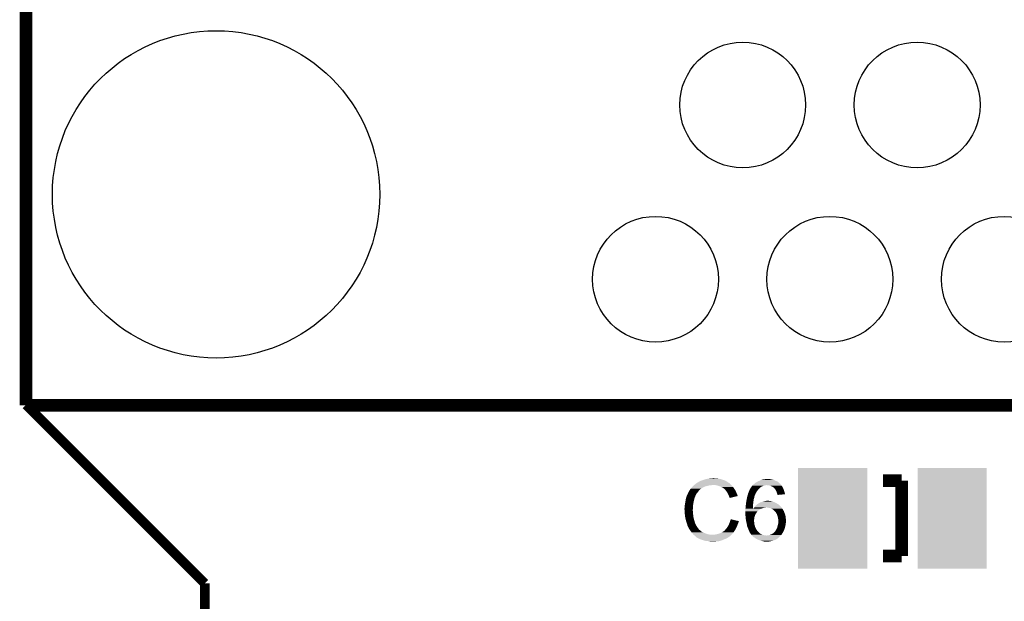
# Model space of a CAD drawing. Extents: x -4.2 to 27.1, y -3.9 to 55.1.
# Tile 33 of 37: x -4.2 to 11.4, y 37.5 to 46.8. Entities that reach past the tile are written whole.
import ezdxf

# ---------------------------------------------------------------- set-up
doc = ezdxf.new("R2010")
doc.units = 0
doc.layers.get('0').update_dxf_attribs({"linetype": 'CONTINUOUS'})
for name, color, linetype in [('MCP2517FD_CLICK_GKO', 5, 'CONTINUOUS'), ('MCP2517FD_CLICK_GTO', 14, 'CONTINUOUS'), ('MCP2517FD_CLICK_GTS', 12, 'CONTINUOUS')]:
    doc.layers.add(name, color=color, linetype=linetype)

# ---------------------------------------------------------------- blocks, each defined once
blk = doc.blocks.new('RECTANGLE_90')
blk.add_solid([(0.54991, 0.8001), (0.54991, -0.8001), (-0.54991, 0.8001), (-0.54991, -0.8001)])
blk = doc.blocks.new('ROUND_65')
blk.add_circle((0, 0), 2.6)
blk = doc.blocks.new('ROUND_66')
blk.add_circle((0, 0), 0.999)

msp = doc.modelspace()

# ---------------------------------------------------------------- linework, layer by layer
at = {"layer": 'MCP2517FD_CLICK_GKO', "const_width": 0.1524}
for points in [[(-4.10972, 40.64), (-4.10972, 53.34), (26.99004, 53.34)], [(-4.10972, 40.64), (-1.27, 37.80028)], [(-1.27, -3.81), (-1.27, 37.80028)]]:
    msp.add_lwpolyline(points, dxfattribs=at)
at = {"layer": 'MCP2517FD_CLICK_GTO', "const_width": 0.20066}
for points in [[(-4.10972, 40.63238), (-4.10972, 53.31714)], [(-4.10972, 40.63238), (26.99004, 40.63238)], [(9.50214, 39.43604), (9.80186, 39.43604)], [(9.80186, 38.23716), (9.80186, 39.43604)], [(9.50214, 38.23716), (9.80186, 38.23716)]]:
    msp.add_lwpolyline(points, dxfattribs=at)
at = {"layer": 'MCP2517FD_CLICK_GTO'}
for points in [[(6.569268, 39.41064), (6.57352, 39.413192), (7.0358, 39.41064), (7.032228, 39.413192)], [(6.57352, 39.413192), (6.573534, 39.415726), (7.032228, 39.413192), (7.02868, 39.415726)], [(6.573534, 39.415726), (6.583682, 39.4208), (7.02868, 39.415726), (7.021574, 39.4208)], [(6.583682, 39.4208), (6.591294, 39.423338), (7.021574, 39.4208), (7.01802, 39.423338)], [(6.591294, 39.423338), (6.5913, 39.42334), (7.01802, 39.423338), (7.018018, 39.42334)], [(6.5913, 39.42334), (6.60146, 39.42842), (7.018018, 39.42334), (7.00786, 39.42842)], [(6.60146, 39.42842), (6.614158, 39.4335), (7.00786, 39.42842), (6.9977, 39.4335)], [(6.614158, 39.4335), (6.626858, 39.43858), (6.9977, 39.4335), (6.98627, 39.43858)], [(6.626858, 39.43858), (6.6421, 39.44366), (6.98627, 39.43858), (6.97484, 39.44366)], [(6.6421, 39.44366), (6.659882, 39.44874), (6.97484, 39.44366), (6.958586, 39.44874)], [(6.659882, 39.44874), (6.677662, 39.45636), (6.958586, 39.44874), (6.934202, 39.45636)], [(6.677662, 39.45636), (6.7183, 39.46398), (6.934202, 39.45636), (6.896098, 39.46398)], [(6.7183, 39.46398), (6.74878, 39.46906), (6.896098, 39.46398), (6.878324, 39.46906)], [(6.74878, 39.46906), (6.76402, 39.4716), (6.860542, 39.46906), (6.845302, 39.4716)], [(6.76402, 39.4716), (6.809738, 39.47414), (6.832602, 39.4716), (6.822442, 39.47414)], [(7.491302, 39.408098), (7.503162, 39.413182), (7.843522, 39.408098), (7.835896, 39.413182)], [(7.503162, 39.413182), (7.510268, 39.418258), (7.835896, 39.413182), (7.828282, 39.418258)], [(7.510268, 39.418258), (7.520942, 39.42588), (7.828282, 39.418258), (7.81177, 39.42588)], [(7.520942, 39.42588), (7.5438, 39.4335), (7.81177, 39.42588), (7.79526, 39.4335)], [(7.5438, 39.4335), (7.564122, 39.44366), (7.79526, 39.4335), (7.770874, 39.44366)], [(7.564122, 39.44366), (7.571736, 39.446198), (7.770874, 39.44366), (7.764782, 39.446198)], [(7.571736, 39.446198), (7.586982, 39.45128), (7.764782, 39.446198), (7.736838, 39.45128)], [(7.586982, 39.45128), (7.61238, 39.45636), (7.736838, 39.45128), (7.718216, 39.45636)], [(7.61238, 39.45636), (7.640318, 39.4589), (7.718216, 39.45636), (7.708904, 39.4589)], [(7.640318, 39.4589), (7.668258, 39.46144), (7.688582, 39.4589), (7.678422, 39.46144)], [(6.413504, 39.253162), (6.418582, 39.258244), (6.562234, 39.253162), (6.566186, 39.258244)], [(6.418582, 39.258244), (6.42366, 39.268398), (6.566186, 39.258244), (6.574084, 39.268398)], [(6.42366, 39.268398), (6.425182, 39.270938), (6.574084, 39.268398), (6.57606, 39.270938)], [(6.425182, 39.270938), (6.431278, 39.2811), (6.57606, 39.270938), (6.586222, 39.2811)], [(6.431278, 39.2811), (6.443724, 39.298878), (6.586222, 39.2811), (6.604, 39.298878)], [(6.443724, 39.298878), (6.44906, 39.3065), (6.604, 39.298878), (6.614158, 39.3065)], [(6.44906, 39.3065), (6.449062, 39.306502), (6.614158, 39.3065), (6.61416, 39.306502)], [(6.449062, 39.306502), (6.451366, 39.309038), (6.61416, 39.306502), (6.616698, 39.309038)], [(6.451366, 39.309038), (6.467532, 39.32682), (6.616698, 39.309038), (6.647182, 39.32682)], [(6.467532, 39.32682), (6.47446, 39.33444), (6.647182, 39.32682), (6.66369, 39.33444)], [(6.47446, 39.33444), (6.48208, 39.34206), (6.66369, 39.33444), (6.680198, 39.34206)], [(6.48208, 39.34206), (6.49732, 39.3573), (6.680198, 39.34206), (6.74116, 39.3573)], [(6.49732, 39.3573), (6.49986, 39.35984), (6.74116, 39.3573), (6.766562, 39.35984)], [(6.49986, 39.35984), (6.5024, 39.36238), (6.766562, 39.35984), (6.779258, 39.36238)], [(6.5024, 39.36238), (6.520408, 39.377618), (7.09422, 39.36238), (7.078982, 39.377618)], [(6.520408, 39.377618), (6.529416, 39.38524), (7.078982, 39.377618), (7.0739, 39.38524)], [(6.529416, 39.38524), (6.535422, 39.390322), (7.0739, 39.38524), (7.068818, 39.390322)], [(6.535422, 39.390322), (6.539646, 39.392858), (7.068818, 39.390322), (7.06628, 39.392858)], [(6.539646, 39.392858), (6.543876, 39.395398), (7.06628, 39.392858), (7.061204, 39.395398)], [(6.543876, 39.395398), (6.548102, 39.397934), (7.061204, 39.395398), (7.058666, 39.397934)], [(6.548102, 39.397934), (6.548112, 39.39794), (7.058666, 39.397934), (7.056124, 39.39794)], [(6.548112, 39.39794), (6.569268, 39.41064), (7.056124, 39.39794), (7.0358, 39.41064)], [(6.873238, 39.3573), (6.842758, 39.36238), (7.0993, 39.3573), (7.09422, 39.36238)], [(6.90118, 39.34714), (6.873238, 39.3573), (7.10946, 39.34714), (7.0993, 39.3573)], [(6.908806, 39.344598), (6.90118, 39.34714), (7.112002, 39.344598), (7.10946, 39.34714)], [(6.924038, 39.33952), (6.908806, 39.344598), (7.116066, 39.33952), (7.112002, 39.344598)], [(6.93928, 39.3319), (6.924038, 39.33952), (7.12216, 39.3319), (7.116066, 39.33952)], [(6.94436, 39.32936), (6.93928, 39.3319), (7.123976, 39.32936), (7.12216, 39.3319)], [(6.957062, 39.32174), (6.94436, 39.32936), (7.129418, 39.32174), (7.123976, 39.32936)], [(6.967216, 39.316662), (6.957062, 39.32174), (7.133046, 39.316662), (7.129418, 39.32174)], [(6.96976, 39.31412), (6.967216, 39.316662), (7.134862, 39.31412), (7.133046, 39.316662)], [(6.989764, 39.29634), (6.96976, 39.31412), (7.147562, 39.29634), (7.134862, 39.31412)], [(6.99262, 39.2938), (6.989764, 39.29634), (7.149014, 39.2938), (7.147562, 39.29634)], [(7.004812, 39.27856), (6.99262, 39.2938), (7.15772, 39.27856), (7.149014, 39.2938)], [(7.01294, 39.2684), (7.004812, 39.27856), (7.1628, 39.2684), (7.15772, 39.27856)], [(7.020052, 39.25824), (7.01294, 39.2684), (7.16788, 39.25824), (7.1628, 39.2684)], [(7.030718, 39.243), (7.020052, 39.25824), (7.174654, 39.243), (7.16788, 39.25824)], [(7.363034, 39.235378), (7.373618, 39.260778), (7.48284, 39.235378), (7.498078, 39.260778)], [(7.373618, 39.260778), (7.37362, 39.26078), (7.498078, 39.260778), (7.498078, 39.26078)], [(7.37362, 39.26078), (7.381436, 39.2811), (7.498078, 39.26078), (7.51332, 39.2811)], [(7.381436, 39.2811), (7.386322, 39.2938), (7.51332, 39.2811), (7.52239, 39.2938)], [(7.386322, 39.2938), (7.389554, 39.29888), (7.52239, 39.2938), (7.52602, 39.29888)], [(7.389554, 39.29888), (7.4041, 39.32174), (7.52602, 39.29888), (7.54888, 39.32174)], [(7.4041, 39.32174), (7.409428, 39.329354), (7.54888, 39.32174), (7.556494, 39.329354)], [(7.409428, 39.329354), (7.409432, 39.32936), (7.556494, 39.329354), (7.559036, 39.32936)], [(7.409432, 39.32936), (7.41832, 39.342058), (7.559036, 39.32936), (7.576816, 39.342058)], [(7.41832, 39.342058), (7.421874, 39.347138), (7.576816, 39.342058), (7.594598, 39.347138)], [(7.421874, 39.347138), (7.42188, 39.347144), (7.594598, 39.347138), (7.59461, 39.347144)], [(7.42188, 39.347144), (7.421886, 39.349686), (7.59461, 39.347144), (7.599694, 39.349686)], [(7.421886, 39.349686), (7.42442, 39.35222), (7.599694, 39.349686), (7.604762, 39.35222)], [(7.42442, 39.35222), (7.428222, 39.354758), (7.604762, 39.35222), (7.609838, 39.354758)], [(7.428222, 39.354758), (7.432032, 39.3573), (7.609838, 39.354758), (7.62762, 39.3573)], [(7.432032, 39.3573), (7.432042, 39.357306), (7.62762, 39.3573), (7.62765, 39.357306)], [(7.432042, 39.357306), (7.43331, 39.35984), (7.62765, 39.357306), (7.64032, 39.35984)], [(7.43331, 39.35984), (7.43458, 39.36238), (7.64032, 39.35984), (7.650478, 39.36238)], [(7.43458, 39.36238), (7.437124, 39.36746), (7.887336, 39.36238), (7.883526, 39.36746)], [(7.437124, 39.36746), (7.44051, 39.37), (7.883526, 39.36746), (7.88162, 39.37)], [(7.44051, 39.37), (7.450668, 39.37762), (7.88162, 39.37), (7.87654, 39.37762)], [(7.450668, 39.37762), (7.45744, 39.3827), (7.87654, 39.37762), (7.87146, 39.3827)], [(7.45744, 39.3827), (7.460484, 39.385238), (7.87146, 39.3827), (7.86892, 39.385238)], [(7.460484, 39.385238), (7.463532, 39.387778), (7.86892, 39.385238), (7.863844, 39.387778)], [(7.463532, 39.387778), (7.469624, 39.392854), (7.863844, 39.387778), (7.858766, 39.392854)], [(7.469624, 39.392854), (7.472652, 39.395378), (7.858766, 39.392854), (7.85876, 39.395378)], [(7.472652, 39.395378), (7.47268, 39.3954), (7.85876, 39.395378), (7.856226, 39.3954)], [(7.47268, 39.3954), (7.485382, 39.40556), (7.856226, 39.3954), (7.846062, 39.40556)], [(7.485382, 39.40556), (7.491302, 39.408098), (7.846062, 39.40556), (7.843522, 39.408098)], [(7.686042, 39.35984), (7.660642, 39.36238), (7.889242, 39.35984), (7.887336, 39.36238)], [(7.711436, 39.354762), (7.686042, 39.35984), (7.89305, 39.354762), (7.889242, 39.35984)], [(7.720334, 39.349678), (7.711436, 39.354762), (7.896862, 39.349678), (7.89305, 39.354762)], [(7.729218, 39.3446), (7.720334, 39.349678), (7.89991, 39.3446), (7.896862, 39.349678)], [(7.749538, 39.33698), (7.729218, 39.3446), (7.904482, 39.33698), (7.89991, 39.3446)], [(7.76224, 39.32682), (7.749538, 39.33698), (7.910578, 39.32682), (7.904482, 39.33698)], [(7.765628, 39.32428), (7.76224, 39.32682), (7.9121, 39.32428), (7.910578, 39.32682)], [(7.772398, 39.319202), (7.765628, 39.32428), (7.914216, 39.319202), (7.9121, 39.32428)], [(7.77748, 39.31158), (7.772398, 39.319202), (7.917392, 39.31158), (7.914216, 39.319202)], [(7.78002, 39.30904), (7.77748, 39.31158), (7.91845, 39.30904), (7.917392, 39.31158)], [(7.79018, 39.29634), (7.78002, 39.30904), (7.923742, 39.29634), (7.91845, 39.30904)], [(7.791874, 39.2938), (7.79018, 39.29634), (7.9248, 39.2938), (7.923742, 39.29634)], [(7.800338, 39.281102), (7.791874, 39.2938), (7.929336, 39.281102), (7.9248, 39.2938)], [(7.80796, 39.26586), (7.800338, 39.281102), (7.934778, 39.26586), (7.929336, 39.281102)], [(7.811226, 39.25824), (7.80796, 39.26586), (7.937498, 39.25824), (7.934778, 39.26586)], [(7.81558, 39.248078), (7.811226, 39.25824), (7.940034, 39.248078), (7.937498, 39.25824)], [(6.36, 39.0779), (6.36524, 39.10584), (6.49224, 39.0779), (6.49732, 39.10584)], [(6.36524, 39.10584), (6.36905, 39.1287), (6.49732, 39.10584), (6.5024, 39.1287)], [(6.36905, 39.1287), (6.372436, 39.149018), (6.5024, 39.1287), (6.507478, 39.149018)], [(6.372436, 39.149018), (6.372862, 39.151562), (6.507478, 39.149018), (6.50875, 39.151562)], [(6.372862, 39.151562), (6.373706, 39.154096), (6.50875, 39.151562), (6.510018, 39.154096)], [(6.373706, 39.154096), (6.375398, 39.159174), (6.510018, 39.154096), (6.51002, 39.159174)], [(6.375398, 39.159174), (6.376244, 39.161714), (6.51002, 39.159174), (6.512554, 39.161714)], [(6.376244, 39.161714), (6.377092, 39.164256), (6.512554, 39.161714), (6.51256, 39.164256)], [(6.377092, 39.164256), (6.387252, 39.19474), (6.51256, 39.164256), (6.52526, 39.19474)], [(6.387252, 39.19474), (6.3881, 39.19728), (6.52526, 39.19474), (6.52653, 39.19728)], [(6.3881, 39.19728), (6.401246, 39.225218), (6.52653, 39.19728), (6.5405, 39.225218)], [(6.401246, 39.225218), (6.40842, 39.240464), (6.5405, 39.225218), (6.552358, 39.240464)], [(6.40842, 39.240464), (6.408426, 39.243006), (6.552358, 39.240464), (6.554334, 39.243006)], [(6.408426, 39.243006), (6.41096, 39.245544), (6.554334, 39.243006), (6.556308, 39.245544)], [(6.41096, 39.245544), (6.413504, 39.253162), (6.556308, 39.245544), (6.562234, 39.253162)], [(7.03453, 39.23538), (7.030718, 39.243), (7.17804, 39.23538), (7.174654, 39.243)], [(7.04342, 39.2176), (7.03453, 39.23538), (7.186932, 39.2176), (7.17804, 39.23538)], [(7.04455, 39.215058), (7.04342, 39.2176), (7.188202, 39.215058), (7.186932, 39.2176)], [(7.05358, 39.19474), (7.04455, 39.215058), (7.194276, 39.19474), (7.188202, 39.215058)], [(7.056124, 39.189654), (7.05358, 39.19474), (7.195796, 39.189654), (7.194276, 39.19474)], [(7.05866, 39.18458), (7.056124, 39.189654), (7.174634, 39.18458), (7.195796, 39.189654)], [(7.06374, 39.169344), (7.05866, 39.18458), (7.111092, 39.169344), (7.174634, 39.18458)], [(7.068814, 39.164266), (7.06374, 39.169344), (7.089914, 39.164266), (7.111092, 39.169344)], [(7.06882, 39.159208), (7.068814, 39.164266), (7.06882, 39.159208), (7.089914, 39.164266)], [(7.33044, 39.09314), (7.331612, 39.10076), (7.443786, 39.09314), (7.44474, 39.10076)], [(7.331612, 39.10076), (7.33552, 39.12616), (7.44474, 39.10076), (7.448368, 39.12616)], [(7.33552, 39.12616), (7.337696, 39.136318), (7.448368, 39.12616), (7.44982, 39.136318)], [(7.337696, 39.136318), (7.340962, 39.15156), (7.44982, 39.136318), (7.454898, 39.15156)], [(7.340962, 39.15156), (7.34314, 39.16172), (7.454898, 39.15156), (7.45693, 39.16172)], [(7.34314, 39.16172), (7.346656, 39.17696), (7.45693, 39.16172), (7.45998, 39.17696)], [(7.346656, 39.17696), (7.349, 39.187118), (7.45998, 39.17696), (7.46252, 39.187118)], [(7.349, 39.187118), (7.350758, 39.194734), (7.46252, 39.187118), (7.46252, 39.194734)], [(7.350758, 39.194734), (7.35076, 39.19474), (7.46252, 39.194734), (7.462524, 39.19474)], [(7.35076, 39.19474), (7.352208, 39.199814), (7.462524, 39.19474), (7.467594, 39.199814)], [(7.352208, 39.199814), (7.35366, 39.204894), (7.467594, 39.199814), (7.4676, 39.204894)], [(7.35366, 39.204894), (7.354388, 39.20744), (7.4676, 39.204894), (7.470138, 39.20744)], [(7.354388, 39.20744), (7.36092, 39.230302), (7.470138, 39.20744), (7.480532, 39.230302)], [(7.36092, 39.230302), (7.363034, 39.235378), (7.480532, 39.230302), (7.48284, 39.235378)], [(7.581902, 39.09822), (7.60222, 39.1033), (7.760972, 39.09822), (7.744462, 39.1033)], [(7.60222, 39.1033), (7.61365, 39.10584), (7.744462, 39.1033), (7.729222, 39.10584)], [(7.61365, 39.10584), (7.636502, 39.110918), (7.729222, 39.10584), (7.716524, 39.110918)], [(7.636502, 39.110918), (7.63651, 39.11092), (7.716524, 39.110918), (7.703822, 39.11092)], [(7.63651, 39.11092), (7.647942, 39.11346), (7.703822, 39.11092), (7.693662, 39.11346)], [(7.82066, 39.232838), (7.81558, 39.248078), (7.943834, 39.232838), (7.940034, 39.248078)], [(7.825738, 39.220144), (7.82066, 39.232838), (7.947, 39.220144), (7.943834, 39.232838)], [(7.82574, 39.217598), (7.825738, 39.220144), (7.947634, 39.217598), (7.947, 39.220144)], [(7.82574, 39.210002), (7.82574, 39.217598), (7.85817, 39.210002), (7.947634, 39.217598)], [(7.828258, 39.20998), (7.82574, 39.210002), (7.857912, 39.20998), (7.85817, 39.210002)], [(7.82828, 39.207464), (7.828258, 39.20998), (7.82828, 39.207464), (7.857912, 39.20998)], [(6.35, 38.991542), (6.35254, 39.001702), (6.483168, 38.991542), (6.483894, 39.001702)], [(6.35, 38.976302), (6.35, 38.991542), (6.48208, 38.976302), (6.483168, 38.991542)], [(6.35, 38.9763), (6.35, 38.976302), (6.482082, 38.9763), (6.48208, 38.976302)], [(6.351144, 38.953438), (6.35, 38.9763), (6.482082, 38.953438), (6.482082, 38.9763)], [(6.351526, 38.945816), (6.351144, 38.953438), (6.48462, 38.945816), (6.482082, 38.953438)], [(6.35254, 38.9255), (6.351526, 38.945816), (6.48462, 38.9255), (6.48462, 38.945816)], [(6.35254, 39.02964), (6.35508, 39.047422), (6.485888, 39.02964), (6.48716, 39.047422)], [(6.35254, 39.001702), (6.35254, 39.02964), (6.483894, 39.001702), (6.485888, 39.02964)], [(6.35508, 39.047422), (6.35762, 39.0652), (6.48716, 39.047422), (6.490122, 39.0652)], [(6.35762, 39.0652), (6.36, 39.0779), (6.490122, 39.0652), (6.49224, 39.0779)], [(7.31774, 38.98392), (7.318062, 38.986496), (7.5565, 38.98392), (7.56294, 38.986496)], [(7.31774, 38.96868), (7.31774, 38.98392), (7.53364, 38.96868), (7.5565, 38.98392)], [(7.31774, 38.94836), (7.31774, 38.96868), (7.51078, 38.94836), (7.53364, 38.96868)], [(7.31774, 38.945822), (7.31774, 38.94836), (7.508242, 38.945822), (7.51078, 38.94836)], [(7.31774, 38.9382), (7.31774, 38.945822), (7.50316, 38.9382), (7.508242, 38.945822)], [(7.318062, 38.986496), (7.32028, 39.00424), (7.437158, 38.986496), (7.437146, 39.00424)], [(7.32028, 39.00424), (7.32282, 39.03218), (7.437146, 39.00424), (7.437122, 39.03218)], [(7.32282, 39.03218), (7.32303, 39.034718), (7.437122, 39.03218), (7.43712, 39.034718)], [(7.32303, 39.034718), (7.32536, 39.06266), (7.43712, 39.034718), (7.440224, 39.06266)], [(7.32536, 39.06266), (7.328322, 39.08044), (7.440224, 39.06266), (7.4422, 39.08044)], [(7.328322, 39.08044), (7.33044, 39.09314), (7.4422, 39.08044), (7.443786, 39.09314)], [(7.437158, 38.986496), (7.44474, 38.99408), (7.56294, 38.986496), (7.5819, 38.99408)], [(7.44474, 38.99408), (7.45236, 39.0017), (7.5819, 38.99408), (7.602222, 39.0017)], [(7.45236, 39.0017), (7.4549, 39.00424), (7.602222, 39.0017), (7.622538, 39.00424)], [(7.4549, 39.00424), (7.457018, 39.006782), (7.622538, 39.00424), (7.635242, 39.006782)], [(7.457018, 39.006782), (7.459132, 39.00932), (7.635242, 39.006782), (7.640324, 39.00932)], [(7.459132, 39.00932), (7.465482, 39.01694), (7.89178, 39.00932), (7.8867, 39.01694)], [(7.465482, 39.01694), (7.4676, 39.01948), (7.8867, 39.01694), (7.884162, 39.01948)], [(7.4676, 39.01948), (7.4803, 39.037262), (7.884162, 39.01948), (7.86638, 39.037262)], [(7.4803, 39.037262), (7.483262, 39.039802), (7.86638, 39.037262), (7.86384, 39.039802)], [(7.483262, 39.039802), (7.498078, 39.0525), (7.86384, 39.039802), (7.849024, 39.0525)], [(7.498078, 39.0525), (7.501464, 39.05504), (7.849024, 39.0525), (7.84606, 39.05504)], [(7.501464, 39.05504), (7.5184, 39.067742), (7.84606, 39.05504), (7.823832, 39.067742)], [(7.5184, 39.067742), (7.541266, 39.08044), (7.823832, 39.067742), (7.80161, 39.08044)], [(7.541266, 39.08044), (7.5438, 39.080462), (7.80161, 39.08044), (7.80157, 39.080462)], [(7.5438, 39.080462), (7.543808, 39.082984), (7.80157, 39.080462), (7.797158, 39.082984)], [(7.543808, 39.082984), (7.54761, 39.08552), (7.797158, 39.082984), (7.792718, 39.08552)], [(7.54761, 39.08552), (7.551422, 39.088062), (7.792718, 39.08552), (7.787636, 39.088062)], [(7.551422, 39.088062), (7.564122, 39.090602), (7.787636, 39.088062), (7.782556, 39.090602)], [(7.564122, 39.090602), (7.570044, 39.09314), (7.782556, 39.090602), (7.77748, 39.09314)], [(7.570044, 39.09314), (7.581902, 39.09822), (7.77748, 39.09314), (7.760972, 39.09822)], [(7.65049, 39.009318), (7.650478, 39.00932), (7.89178, 39.009318), (7.89178, 39.00932)], [(7.706352, 38.99916), (7.65049, 39.009318), (7.896862, 38.99916), (7.89178, 39.009318)], [(7.706362, 38.999158), (7.706352, 38.99916), (7.896864, 38.999158), (7.896862, 38.99916)], [(7.72922, 38.989), (7.706362, 38.999158), (7.904482, 38.989), (7.896864, 38.999158)], [(7.729224, 38.988998), (7.72922, 38.989), (7.904482, 38.988998), (7.904482, 38.989)], [(7.749538, 38.97884), (7.729224, 38.988998), (7.910576, 38.97884), (7.904482, 38.988998)], [(7.76478, 38.96614), (7.749538, 38.97884), (7.918196, 38.96614), (7.910576, 38.97884)], [(7.768166, 38.9636), (7.76478, 38.96614), (7.919718, 38.9636), (7.918196, 38.96614)], [(7.77494, 38.958518), (7.768166, 38.9636), (7.923108, 38.958518), (7.919718, 38.9636)], [(7.785098, 38.94836), (7.77494, 38.958518), (7.929882, 38.94836), (7.923108, 38.958518)], [(7.7851, 38.948358), (7.785098, 38.94836), (7.929884, 38.948358), (7.929882, 38.94836)], [(7.79893, 38.93058), (7.7851, 38.948358), (7.93496, 38.93058), (7.929884, 38.948358)], [(6.353304, 38.917878), (6.35254, 38.9255), (6.48462, 38.917878), (6.48462, 38.9255)], [(6.354826, 38.902642), (6.353304, 38.917878), (6.48716, 38.902642), (6.48462, 38.917878)], [(6.35762, 38.874698), (6.354826, 38.902642), (6.48931, 38.874698), (6.48716, 38.902642)], [(6.358518, 38.869618), (6.35762, 38.874698), (6.4897, 38.869618), (6.48931, 38.874698)], [(6.36524, 38.83152), (6.358518, 38.869618), (6.49732, 38.83152), (6.4897, 38.869618)], [(6.37032, 38.8112), (6.36524, 38.83152), (6.503126, 38.8112), (6.49732, 38.83152)], [(6.374676, 38.79596), (6.37032, 38.8112), (6.50748, 38.79596), (6.503126, 38.8112)], [(6.38048, 38.77564), (6.374676, 38.79596), (6.512902, 38.77564), (6.50748, 38.79596)], [(7.072628, 38.783258), (7.073898, 38.788336), (7.211058, 38.783258), (7.213598, 38.788336)], [(7.073898, 38.788336), (7.07453, 38.790862), (7.213598, 38.788336), (7.2136, 38.790862)], [(7.07453, 38.790862), (7.07644, 38.798498), (7.2136, 38.790862), (7.181168, 38.798498)], [(7.07644, 38.798498), (7.08408, 38.821356), (7.181168, 38.798498), (7.08408, 38.821356)], [(7.31774, 38.925498), (7.31774, 38.9382), (7.493, 38.925498), (7.50316, 38.9382)], [(7.31774, 38.907718), (7.31774, 38.925498), (7.48284, 38.907718), (7.493, 38.925498)], [(7.31774, 38.889938), (7.31774, 38.907718), (7.473948, 38.889938), (7.48284, 38.907718)], [(7.3179, 38.8874), (7.31774, 38.889938), (7.47268, 38.8874), (7.473948, 38.889938)], [(7.319646, 38.85946), (7.3179, 38.8874), (7.462522, 38.85946), (7.47268, 38.8874)], [(7.32028, 38.8493), (7.319646, 38.85946), (7.460672, 38.8493), (7.462522, 38.85946)], [(7.322504, 38.831522), (7.32028, 38.8493), (7.45744, 38.831522), (7.460672, 38.8493)], [(7.32536, 38.80866), (7.322504, 38.831522), (7.455806, 38.80866), (7.45744, 38.831522)], [(7.328082, 38.79596), (7.32536, 38.80866), (7.4549, 38.79596), (7.455806, 38.80866)], [(7.33026, 38.785802), (7.328082, 38.79596), (7.4549, 38.785802), (7.4549, 38.79596)], [(7.802882, 38.925498), (7.79893, 38.93058), (7.936866, 38.925498), (7.93496, 38.93058)], [(7.81812, 38.9001), (7.802882, 38.925498), (7.94639, 38.9001), (7.936866, 38.925498)], [(7.821816, 38.889938), (7.81812, 38.9001), (7.9502, 38.889938), (7.94639, 38.9001)], [(7.82828, 38.872158), (7.821816, 38.889938), (7.954646, 38.872158), (7.9502, 38.889938)], [(7.82879, 38.869618), (7.82828, 38.872158), (7.95528, 38.869618), (7.954646, 38.872158)], [(7.83336, 38.84676), (7.82879, 38.869618), (7.95782, 38.84676), (7.95528, 38.869618)], [(7.83844, 38.823898), (7.83336, 38.84676), (7.960108, 38.823898), (7.95782, 38.84676)], [(7.838442, 38.806118), (7.83844, 38.823898), (7.961886, 38.806118), (7.960108, 38.823898)], [(7.84098, 38.798496), (7.838442, 38.806118), (7.962648, 38.798496), (7.961886, 38.806118)], [(7.840302, 38.780718), (7.84098, 38.79088), (7.962898, 38.780718), (7.962898, 38.79088)], [(7.84098, 38.795962), (7.84098, 38.798496), (7.9629, 38.795962), (7.962648, 38.798496)], [(7.84098, 38.79088), (7.84098, 38.795962), (7.962898, 38.79088), (7.9629, 38.795962)], [(6.386408, 38.757858), (6.38048, 38.77564), (6.517644, 38.757858), (6.512902, 38.77564)], [(6.387256, 38.755316), (6.386408, 38.757858), (6.520182, 38.755316), (6.517644, 38.757858)], [(6.388948, 38.750238), (6.387256, 38.755316), (6.52272, 38.750238), (6.520182, 38.755316)], [(6.39064, 38.745158), (6.388948, 38.750238), (6.524414, 38.745158), (6.52272, 38.750238)], [(6.391276, 38.74262), (6.39064, 38.745158), (6.52526, 38.74262), (6.524414, 38.745158)], [(6.393182, 38.735), (6.391276, 38.74262), (6.529072, 38.735), (6.52526, 38.74262)], [(6.395722, 38.727382), (6.393182, 38.735), (6.53288, 38.727382), (6.529072, 38.735)], [(6.39826, 38.719762), (6.395722, 38.727382), (6.537644, 38.719762), (6.53288, 38.727382)], [(6.4008, 38.71468), (6.39826, 38.719762), (6.540818, 38.71468), (6.537644, 38.719762)], [(6.404386, 38.70706), (6.4008, 38.71468), (6.54558, 38.70706), (6.540818, 38.71468)], [(6.415144, 38.6842), (6.404386, 38.70706), (6.56082, 38.6842), (6.54558, 38.70706)], [(6.42112, 38.6715), (6.415144, 38.6842), (6.57098, 38.6715), (6.56082, 38.6842)], [(6.429588, 38.6588), (6.42112, 38.6715), (6.58114, 38.6588), (6.57098, 38.6715)], [(6.443132, 38.638482), (6.429588, 38.6588), (6.603998, 38.638482), (6.58114, 38.6588)], [(6.44652, 38.6334), (6.443132, 38.638482), (6.610352, 38.6334), (6.603998, 38.638482)], [(6.458244, 38.61816), (6.44652, 38.6334), (6.629406, 38.61816), (6.610352, 38.6334)], [(6.967218, 38.62578), (6.97992, 38.63594), (7.138246, 38.62578), (7.14502, 38.63594)], [(6.97992, 38.63594), (6.987544, 38.643562), (7.14502, 38.63594), (7.1501, 38.643562)], [(6.987544, 38.643562), (6.99262, 38.646104), (7.1501, 38.643562), (7.151794, 38.646104)], [(6.99262, 38.646104), (6.9977, 38.65372), (7.151794, 38.646104), (7.156872, 38.65372)], [(6.9977, 38.65372), (7.001508, 38.658798), (7.156872, 38.65372), (7.160258, 38.658798)], [(7.001508, 38.658798), (7.005322, 38.66388), (7.160258, 38.658798), (7.16248, 38.66388)], [(7.005322, 38.66388), (7.01294, 38.671502), (7.16248, 38.66388), (7.165816, 38.671502)], [(7.01294, 38.671502), (7.02056, 38.68166), (7.165816, 38.671502), (7.17026, 38.68166)], [(7.02056, 38.68166), (7.030722, 38.694362), (7.17026, 38.68166), (7.175818, 38.694362)], [(7.030722, 38.694362), (7.03326, 38.69944), (7.175818, 38.694362), (7.17804, 38.69944)], [(7.03326, 38.69944), (7.03834, 38.7096), (7.17804, 38.69944), (7.183846, 38.7096)], [(7.03834, 38.7096), (7.044432, 38.717218), (7.183846, 38.7096), (7.1882, 38.717218)], [(7.044432, 38.717218), (7.0485, 38.722302), (7.1882, 38.717218), (7.18965, 38.722302)], [(7.0485, 38.722302), (7.05394, 38.734998), (7.18965, 38.722302), (7.193278, 38.734998)], [(7.05394, 38.734998), (7.060472, 38.750238), (7.193278, 38.734998), (7.200898, 38.750238)], [(7.060472, 38.750238), (7.06374, 38.75786), (7.200898, 38.750238), (7.202422, 38.75786)], [(7.06374, 38.75786), (7.065644, 38.762938), (7.202422, 38.75786), (7.20344, 38.762938)], [(7.065644, 38.762938), (7.069452, 38.773098), (7.20344, 38.762938), (7.20852, 38.773098)], [(7.069452, 38.773098), (7.07136, 38.778182), (7.20852, 38.773098), (7.209788, 38.778182)], [(7.07136, 38.778182), (7.072628, 38.783258), (7.209788, 38.778182), (7.211058, 38.783258)], [(7.33298, 38.773102), (7.33026, 38.785802), (7.45744, 38.773102), (7.4549, 38.785802)], [(7.33298, 38.7731), (7.33298, 38.773102), (7.45744, 38.7731), (7.45744, 38.773102)], [(7.336498, 38.757862), (7.33298, 38.7731), (7.45744, 38.757862), (7.45744, 38.7731)], [(7.3406, 38.740082), (7.336498, 38.757862), (7.45998, 38.740082), (7.45744, 38.757862)], [(7.3406, 38.74008), (7.3406, 38.740082), (7.459982, 38.74008), (7.45998, 38.740082)], [(7.343988, 38.719762), (7.3406, 38.74008), (7.467598, 38.719762), (7.459982, 38.74008)], [(7.34568, 38.709602), (7.343988, 38.719762), (7.47014, 38.709602), (7.467598, 38.719762)], [(7.349744, 38.699442), (7.34568, 38.709602), (7.47268, 38.699442), (7.47014, 38.709602)], [(7.357872, 38.679124), (7.349744, 38.699442), (7.4803, 38.679124), (7.47268, 38.699442)], [(7.358888, 38.676582), (7.357872, 38.679124), (7.482836, 38.676582), (7.4803, 38.679124)], [(7.361936, 38.668962), (7.358888, 38.676582), (7.48538, 38.668962), (7.482836, 38.676582)], [(7.366, 38.6588), (7.361936, 38.668962), (7.493, 38.6588), (7.48538, 38.668962)], [(7.371442, 38.646102), (7.366, 38.6588), (7.500618, 38.646102), (7.493, 38.6588)], [(7.376886, 38.6334), (7.371442, 38.646102), (7.51078, 38.6334), (7.500618, 38.646102)], [(7.38124, 38.62324), (7.376886, 38.6334), (7.519248, 38.62324), (7.51078, 38.6334)], [(7.78763, 38.62578), (7.80288, 38.64864), (7.922258, 38.62578), (7.931782, 38.64864)], [(7.80288, 38.64864), (7.807234, 38.656262), (7.931782, 38.64864), (7.93496, 38.656262)], [(7.807234, 38.656262), (7.81304, 38.666418), (7.93496, 38.656262), (7.938344, 38.666418)], [(7.81304, 38.666418), (7.821168, 38.68674), (7.938344, 38.666418), (7.94512, 38.68674)], [(7.821168, 38.68674), (7.8232, 38.691818), (7.94512, 38.68674), (7.946504, 38.691818)], [(7.8232, 38.691818), (7.829434, 38.71468), (7.946504, 38.691818), (7.95274, 38.71468)], [(7.829434, 38.71468), (7.83082, 38.71976), (7.95274, 38.71468), (7.953662, 38.71976)], [(7.83082, 38.71976), (7.836094, 38.74262), (7.953662, 38.71976), (7.95782, 38.74262)], [(7.836094, 38.74262), (7.83844, 38.752778), (7.95782, 38.74262), (7.958948, 38.752778)], [(7.83844, 38.752778), (7.839286, 38.76548), (7.958948, 38.752778), (7.96036, 38.76548)], [(7.839286, 38.76548), (7.839794, 38.773096), (7.96036, 38.76548), (7.96036, 38.773096)], [(7.839794, 38.773096), (7.840302, 38.780718), (7.96036, 38.773096), (7.962898, 38.780718)], [(6.458246, 38.618158), (6.458244, 38.61816), (6.634484, 38.618158), (6.629406, 38.61816)], [(6.462152, 38.61308), (6.458246, 38.618158), (6.644642, 38.61308), (6.634484, 38.618158)], [(6.464108, 38.610538), (6.462152, 38.61308), (6.652264, 38.610538), (6.644642, 38.61308)], [(6.468014, 38.60546), (6.464108, 38.610538), (6.65988, 38.60546), (6.652264, 38.610538)], [(6.47192, 38.600382), (6.468014, 38.60546), (6.673422, 38.600382), (6.65988, 38.60546)], [(6.474462, 38.59784), (6.47192, 38.600382), (6.6802, 38.59784), (6.673422, 38.600382)], [(6.48462, 38.58768), (6.474462, 38.59784), (6.705596, 38.58768), (6.6802, 38.59784)], [(6.484622, 38.587678), (6.48462, 38.58768), (6.7056, 38.587678), (6.705596, 38.58768)], [(6.490716, 38.58006), (6.484622, 38.587678), (6.73354, 38.58006), (6.7056, 38.587678)], [(6.494778, 38.574982), (6.490716, 38.58006), (6.76401, 38.574982), (6.73354, 38.58006)], [(6.494782, 38.57498), (6.494778, 38.574982), (6.764022, 38.57498), (6.76401, 38.574982)], [(6.507478, 38.564822), (6.494782, 38.57498), (7.0866, 38.564822), (7.096758, 38.57498)], [(6.507482, 38.56482), (6.507478, 38.564822), (7.0866, 38.56482), (7.0866, 38.564822)], [(6.51764, 38.554662), (6.507482, 38.56482), (7.074986, 38.554662), (7.0866, 38.56482)], [(6.527798, 38.54704), (6.51764, 38.554662), (7.066274, 38.54704), (7.074986, 38.554662)], [(6.527814, 38.547026), (6.527798, 38.54704), (7.063734, 38.547026), (7.066274, 38.54704)], [(6.53288, 38.54196), (6.527814, 38.547026), (7.061192, 38.54196), (7.063734, 38.547026)], [(6.535424, 38.539416), (6.53288, 38.54196), (7.053578, 38.539416), (7.061192, 38.54196)], [(6.540498, 38.534342), (6.535424, 38.539416), (7.048502, 38.534342), (7.053578, 38.539416)], [(6.540504, 38.534338), (6.540498, 38.534342), (7.048498, 38.534338), (7.048502, 38.534342)], [(6.548114, 38.529264), (6.540504, 38.534338), (7.04004, 38.529264), (7.048498, 38.534338)], [(6.550638, 38.52926), (6.548114, 38.529264), (7.040032, 38.52926), (7.04004, 38.529264)], [(6.55066, 38.526734), (6.550638, 38.52926), (7.035822, 38.526734), (7.040032, 38.52926)], [(6.550688, 38.52672), (6.55066, 38.526734), (7.0358, 38.52672), (7.035822, 38.526734)], [(6.5913, 38.5064), (6.550688, 38.52672), (6.99516, 38.5064), (7.0358, 38.52672)], [(6.61289, 38.49878), (6.5913, 38.5064), (6.97484, 38.49878), (6.99516, 38.5064)], [(6.63448, 38.49116), (6.61289, 38.49878), (6.95706, 38.49116), (6.97484, 38.49878)], [(6.675118, 38.47846), (6.63448, 38.49116), (6.918958, 38.47846), (6.95706, 38.49116)], [(6.695438, 38.47592), (6.675118, 38.47846), (6.911338, 38.47592), (6.918958, 38.47846)], [(6.736078, 38.47084), (6.695438, 38.47592), (6.888478, 38.47084), (6.911338, 38.47592)], [(6.824982, 38.57498), (6.83514, 38.57752), (7.096758, 38.57498), (7.099298, 38.57752)], [(6.83514, 38.57752), (6.84784, 38.58006), (7.099298, 38.57752), (7.101838, 38.58006)], [(6.84784, 38.58006), (6.86054, 38.5826), (7.101838, 38.58006), (7.103742, 38.5826)], [(6.86054, 38.5826), (6.89102, 38.590222), (7.103742, 38.5826), (7.109458, 38.590222)], [(6.89102, 38.590222), (6.91896, 38.60038), (7.109458, 38.590222), (7.117078, 38.60038)], [(6.91896, 38.60038), (6.918962, 38.600382), (7.117078, 38.60038), (7.11708, 38.600382)], [(6.918962, 38.600382), (6.949438, 38.61562), (7.11708, 38.600382), (7.130414, 38.61562)], [(6.949438, 38.61562), (6.958324, 38.620698), (7.130414, 38.61562), (7.13486, 38.620698)], [(6.958324, 38.620698), (6.967218, 38.62578), (7.13486, 38.620698), (7.138246, 38.62578)], [(7.38378, 38.61816), (7.38124, 38.62324), (7.52348, 38.61816), (7.519248, 38.62324)], [(7.38886, 38.608), (7.38378, 38.61816), (7.53364, 38.608), (7.52348, 38.61816)], [(7.390384, 38.605462), (7.38886, 38.608), (7.536178, 38.605462), (7.53364, 38.608)], [(7.396478, 38.595302), (7.390384, 38.605462), (7.550402, 38.595302), (7.536178, 38.605462)], [(7.398386, 38.59276), (7.396478, 38.595302), (7.55396, 38.59276), (7.550402, 38.595302)], [(7.400288, 38.590222), (7.398386, 38.59276), (7.5565, 38.590222), (7.55396, 38.59276)], [(7.404098, 38.58514), (7.400288, 38.590222), (7.566662, 38.58514), (7.5565, 38.590222)], [(7.40537, 38.5826), (7.404098, 38.58514), (7.57174, 38.5826), (7.566662, 38.58514)], [(7.407912, 38.57752), (7.40537, 38.5826), (7.58444, 38.57752), (7.57174, 38.5826)], [(7.409174, 38.574994), (7.407912, 38.57752), (7.59202, 38.574994), (7.58444, 38.57752)], [(7.411712, 38.57498), (7.409174, 38.574994), (7.592062, 38.57498), (7.59202, 38.574994)], [(7.41838, 38.567362), (7.411712, 38.57498), (7.614918, 38.567362), (7.592062, 38.57498)], [(7.420606, 38.56482), (7.41838, 38.567362), (7.63524, 38.56482), (7.614918, 38.567362)], [(7.42283, 38.56228), (7.420606, 38.56482), (7.65302, 38.56228), (7.63524, 38.56482)], [(7.429498, 38.55466), (7.42283, 38.56228), (7.87146, 38.55466), (7.879082, 38.56228)], [(7.449818, 38.53688), (7.429498, 38.55466), (7.85368, 38.53688), (7.87146, 38.55466)], [(7.47014, 38.52418), (7.449818, 38.53688), (7.84098, 38.52418), (7.85368, 38.53688)], [(7.473696, 38.52164), (7.47014, 38.52418), (7.83844, 38.52164), (7.84098, 38.52418)], [(7.487918, 38.51148), (7.473696, 38.52164), (7.823922, 38.51148), (7.83844, 38.52164)], [(7.501634, 38.50386), (7.487918, 38.51148), (7.813036, 38.50386), (7.823922, 38.51148)], [(7.501638, 38.503858), (7.501634, 38.50386), (7.810496, 38.503858), (7.813036, 38.50386)], [(7.510778, 38.49878), (7.501638, 38.503858), (7.800342, 38.49878), (7.810496, 38.503858)], [(7.5311, 38.49116), (7.510778, 38.49878), (7.78764, 38.49116), (7.800342, 38.49878)], [(7.531106, 38.491158), (7.5311, 38.49116), (7.787638, 38.491158), (7.78764, 38.49116)], [(7.542956, 38.48608), (7.531106, 38.491158), (7.767318, 38.48608), (7.787638, 38.491158)], [(7.548878, 38.483542), (7.542956, 38.48608), (7.761606, 38.483542), (7.767318, 38.48608)], [(7.5692, 38.47846), (7.548878, 38.483542), (7.750172, 38.47846), (7.761606, 38.483542)], [(7.57809, 38.47592), (7.5692, 38.47846), (7.744458, 38.47592), (7.750172, 38.47846)], [(7.586978, 38.47338), (7.57809, 38.47592), (7.730488, 38.47338), (7.744458, 38.47592)], [(7.660636, 38.56228), (7.665716, 38.564818), (7.879082, 38.56228), (7.881256, 38.564818)], [(7.665716, 38.564818), (7.680958, 38.56482), (7.881256, 38.564818), (7.881258, 38.56482)], [(7.680958, 38.56482), (7.698742, 38.569902), (7.881258, 38.56482), (7.885614, 38.569902)], [(7.698742, 38.569902), (7.71906, 38.57752), (7.885614, 38.569902), (7.892144, 38.57752)], [(7.71906, 38.57752), (7.72477, 38.580058), (7.892144, 38.57752), (7.89432, 38.580058)], [(7.72477, 38.580058), (7.74192, 38.58768), (7.89432, 38.580058), (7.899082, 38.58768)], [(7.74192, 38.58768), (7.76097, 38.60038), (7.899082, 38.58768), (7.90702, 38.60038)], [(7.76097, 38.60038), (7.76478, 38.60292), (7.90702, 38.60038), (7.908542, 38.60292)], [(7.76478, 38.60292), (7.774942, 38.613082), (7.908542, 38.60292), (7.91464, 38.613082)], [(7.774942, 38.613082), (7.785094, 38.623234), (7.91464, 38.613082), (7.919716, 38.623234)], [(7.785094, 38.623236), (7.7851, 38.625758), (7.919718, 38.623236), (7.922236, 38.625758)], [(7.785094, 38.623234), (7.785094, 38.623236), (7.919716, 38.623234), (7.919718, 38.623236)], [(7.7851, 38.625758), (7.78763, 38.62578), (7.922236, 38.625758), (7.922258, 38.62578)], [(6.744968, 38.4683), (6.736078, 38.47084), (6.86308, 38.4683), (6.888478, 38.47084)], [(6.753856, 38.46576), (6.744968, 38.4683), (6.83514, 38.46576), (6.86308, 38.4683)], [(6.791958, 38.46322), (6.781798, 38.46576), (6.807202, 38.46322), (6.83514, 38.46576)], [(7.60222, 38.47084), (7.586978, 38.47338), (7.716518, 38.47084), (7.730488, 38.47338)], [(7.617458, 38.465762), (7.60222, 38.47084), (7.68859, 38.465762), (7.716518, 38.47084)], [(7.640316, 38.46576), (7.617458, 38.465762), (7.68858, 38.46576), (7.68859, 38.465762)], [(7.647938, 38.463222), (7.640316, 38.46576), (7.655586, 38.463222), (7.68858, 38.46576)], [(7.655562, 38.46322), (7.647938, 38.463222), (7.655562, 38.46322), (7.655586, 38.463222)]]:
    msp.add_solid(points, dxfattribs=at)

# ---------------------------------------------------------------- block references
at = {"layer": 'MCP2517FD_CLICK_GTS'}
for name, p in [('ROUND_65', (-1.08966, 43.98264)), ('ROUND_66', (7.27456, 45.4025)), ('ROUND_66', (10.0457, 45.4025)), ('ROUND_66', (5.89026, 42.6339)), ('ROUND_66', (8.65886, 42.6339)), ('ROUND_66', (11.43, 42.6339)), ('RECTANGLE_90', (8.70204, 38.8366)), ('RECTANGLE_90', (10.60196, 38.8366))]:
    msp.add_blockref(name, p, dxfattribs=at)

doc.saveas('drawing.dxf')
